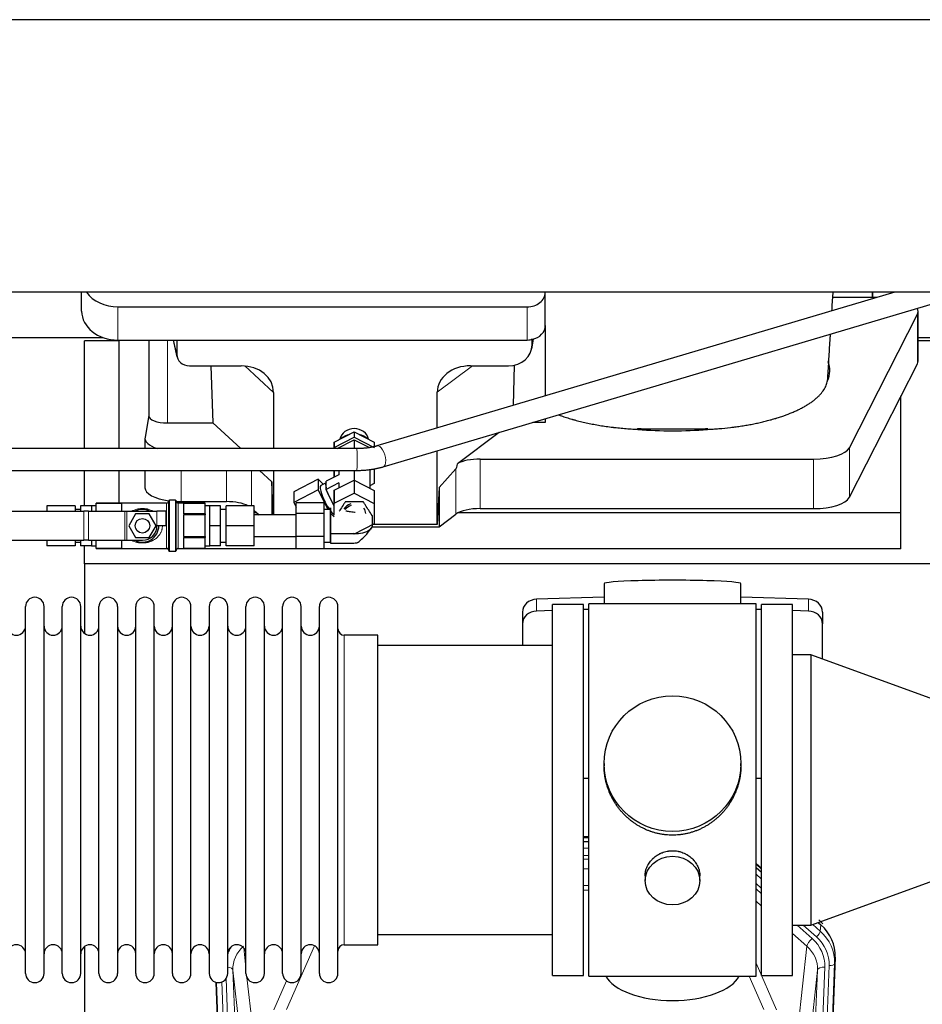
# Model space of a CAD drawing. Header units: inches. Extents: x 0 to 23760, y -13 to 16800.
# Tile 50 of 209: x 7095 to 7591, y 6707 to 7248. Entities that reach past the tile are written whole.
import ezdxf

# ---------------------------------------------------------------- set-up
doc = ezdxf.new("R2010")
doc.units = ezdxf.units.IN
doc.layers.add('254', color=7, linetype='Continuous', true_color=0xffffff)

msp = doc.modelspace()

# ---------------------------------------------------------------- linework, layer by layer
at = {"layer": '254', "color": 2, "linetype": 'Continuous', "lineweight": 25}
for p, q in [((7681.456, 7248.46), (4322, 7248.46)), ((7681.456, 7098.459), (4290.956, 7098.459)), ((7129.009, 7088.086), (7129.009, 7098.459)), ((7576.214, 7098.459), (7291.433, 7013.957)), ((7384.009, 7098.413), (7384.009, 7098.46)), ((7384.009, 7080.152), (7384.009, 7098.413)), ((7563.959, 7098.461), (7563.959, 7095.521)), ((7563.959, 7095.521), (7563.959, 7098.46)), ((7294.847, 7002.453), (7611.694, 7096.469)), ((7563.959, 7095.521), (7542.084, 7095.521)), ((7566.313, 7095.521), (7563.959, 7095.521)), ((7149.009, 7090.479), (7374.009, 7090.479)), ((7551.222, 7012.918), (7588.611, 7086.404)), ((7588.979, 7060.613), (7588.979, 7087.867)), ((7384.009, 7080.154), (7384.009, 7041.428)), ((7028.981, 7073.574), (7140.915, 7073.574)), ((7149.616, 7071.834), (7130.616, 7071.834)), ((7130.616, 7012.46), (7130.616, 7071.834)), ((7149.009, 7072.218), (7374.009, 7072.218)), ((7149.616, 7012.463), (7149.616, 7072.217)), ((7165.941, 7072.22), (7165.941, 7030.479)), ((7179.353, 7072.218), (7181.458, 7062.976)), ((7181.319, 7072.218), (7181.319, 7064.207)), ((7376.514, 7067.451), (7377.599, 7072.747)), ((7376.724, 7069.518), (7376.724, 7072.814)), ((7618.616, 7071.834), (7588.98, 7071.834)), ((7588.981, 7073.574), (7641.956, 7073.574)), ((7551.222, 6985.663), (7588.611, 7059.15)), ((7188.293, 7058.022), (7216.754, 7058.022)), ((7200.006, 7058.021), (7201.24, 7026.572)), ((7342.922, 7058.022), (7363.773, 7058.022)), ((7366.892, 7058.358), (7366.243, 7036.155)), ((7234.549, 7043.392), (7234.549, 7012.464)), ((7324.584, 7023.793), (7324.584, 7043.486)), ((7579.616, 6977.123), (7579.616, 7041.469)), ((7165.941, 7030.609), (7163.871, 7018.72)), ((7176.15, 7026.572), (7201.24, 7026.572)), ((7216.515, 7012.464), (7201.24, 7026.572)), ((7384.009, 7026.89), (7377.203, 7026.89)), ((7384.009, 7028.91), (7384.009, 7026.89)), ((7267.959, 7016.021), (7278.962, 7021.649)), ((7278.962, 7021.649), (7289.959, 7016.011)), ((7278.962, 7021.649), (7278.962, 7018.694)), ((7358.635, 7021.38), (7335.719, 7004.171)), ((7163.826, 7018.211), (7163.826, 7012.462)), ((7267.957, 7012.466), (7267.959, 7016.021)), ((7267.959, 7013.066), (7278.962, 7018.694)), ((7267.959, 7016.021), (7267.959, 7013.066)), ((7269.494, 7012.466), (7278.962, 7017.309)), ((7278.962, 7018.694), (7289.959, 7013.056)), ((7278.962, 7017.309), (7287.239, 7013.065)), ((7278.962, 7017.309), (7278.962, 7012.466)), ((7289.959, 7016.011), (7289.959, 7013.056)), ((7280.411, 7012.466), (7030.545, 7012.458)), ((7267.959, 7012.466), (7267.959, 7013.066)), ((7324.584, 6970.798), (7324.584, 7011.276)), ((7348.2, 7006.727), (7531.591, 7006.727)), ((7030.545, 7000.458), (7280.412, 7000.466)), ((7130.616, 6981.026), (7130.616, 7000.463)), ((7149.616, 6982.527), (7149.616, 7000.463)), ((7163.826, 7000.463), (7163.826, 6990.956)), ((7233.629, 6994.257), (7226.845, 7000.465)), ((7234.549, 7000.466), (7234.549, 6976.027)), ((7267.952, 7000.414), (7267.952, 7000.466)), ((7267.952, 7000.414), (7267.952, 6996.839)), ((7267.954, 6996.84), (7267.956, 7000.466)), ((7270.457, 7000.466), (7270.455, 6998.119)), ((7270.458, 7000.466), (7270.458, 6998.12)), ((7278.961, 7000.467), (7278.961, 6995.144)), ((7287.458, 7000.949), (7287.458, 6990.789)), ((7289.957, 7001.42), (7289.952, 6993.247)), ((7334.883, 7001.264), (7325.565, 6991.119)), ((7233.629, 6994.257), (7233.629, 6976.026)), ((7234.344, 6976.026), (7233.629, 6994.257)), ((7259.167, 6995.571), (7245.739, 6988.703)), ((7261.862, 6992.863), (7259.167, 6995.571)), ((7259.167, 6995.571), (7259.167, 6989.706)), ((7270.458, 6998.12), (7263.448, 6994.535)), ((7263.448, 6993.634), (7263.448, 6994.535)), ((7267.959, 6989.517), (7278.962, 6995.145)), ((7278.962, 6995.145), (7289.959, 6989.507)), ((7278.962, 6995.145), (7278.962, 6987.988)), ((7259.167, 6989.706), (7245.739, 6982.838)), ((7245.739, 6988.703), (7245.739, 6982.838)), ((7259.167, 6989.706), (7264.322, 6979.026)), ((7263.448, 6993.674), (7260.563, 6992.199)), ((7263.448, 6990.903), (7263.448, 6993.634)), ((7270.458, 6993.588), (7263.448, 6990.003)), ((7263.448, 6990.003), (7263.448, 6990.903)), ((7264.291, 6988.255), (7263.448, 6990.003)), ((7267.953, 6979.417), (7267.959, 6989.517)), ((7267.959, 6989.517), (7267.959, 6982.36)), ((7270.458, 6993.588), (7270.457, 6990.795)), ((7270.458, 6993.588), (7270.458, 6990.795)), ((7289.952, 6993.247), (7287.458, 6991.971)), ((7289.959, 6989.507), (7289.959, 6982.35)), ((7325.565, 6991.119), (7324.584, 6970.798)), ((7325.565, 6991.119), (7325.565, 6969.495)), ((7176.956, 6970.026), (7176.956, 6983.726)), ((7180.656, 6984.026), (7177.256, 6984.026)), ((7180.956, 6970.026), (7180.956, 6983.726)), ((7183.826, 6983.303), (7208.661, 6983.303)), ((7266.85, 6982.952), (7264.291, 6988.255)), ((7267.959, 6982.36), (7278.962, 6987.988)), ((7278.962, 6987.988), (7289.959, 6982.35)), ((7088.456, 6978.026), (7130.269, 6978.026)), ((7109.956, 6981.026), (7109.956, 6978.026)), ((7125.456, 6981.026), (7109.956, 6981.026)), ((7125.456, 6981.026), (7125.456, 6978.026)), ((7128.456, 6979.026), (7125.456, 6979.026)), ((7128.456, 6981.026), (7128.456, 6978.026)), ((7134.356, 6981.026), (7128.456, 6981.026)), ((7132.769, 6978.026), (7130.269, 6978.026)), ((7132.769, 6978.026), (7152.795, 6978.026)), ((7136.956, 6981.026), (7134.356, 6981.026)), ((7134.356, 6981.026), (7134.356, 6978.026)), ((7175.756, 6982.526), (7136.956, 6982.526)), ((7136.956, 6982.526), (7136.956, 6982.521)), ((7136.956, 6979.552), (7136.956, 6982.521)), ((7136.956, 6982.521), (7150.956, 6982.521)), ((7136.956, 6978.026), (7136.956, 6979.552)), ((7150.956, 6982.521), (7150.956, 6978.026)), ((7152.795, 6978.026), (7153.795, 6978.026)), ((7153.795, 6978.026), (7170.456, 6978.026)), ((7175.456, 6978.026), (7170.456, 6978.026)), ((7175.456, 6970.026), (7175.456, 6978.026)), ((7196.956, 6982.526), (7182.156, 6982.526)), ((7184.956, 6982.521), (7184.956, 6976.584)), ((7184.956, 6982.521), (7196.956, 6982.521)), ((7196.956, 6982.526), (7196.956, 6982.521)), ((7196.956, 6979.552), (7196.956, 6982.521)), ((7199.556, 6981.026), (7196.956, 6981.026)), ((7196.956, 6976.584), (7196.956, 6979.552)), ((7205.456, 6981.026), (7199.556, 6981.026)), ((7199.556, 6975.526), (7199.556, 6981.026)), ((7205.456, 6970.026), (7205.456, 6981.026)), ((7208.456, 6979.026), (7205.456, 6979.026)), ((7208.456, 6970.026), (7208.456, 6981.026)), ((7223.956, 6981.026), (7208.456, 6981.026)), ((7223.956, 6970.026), (7223.956, 6981.026)), ((7223.956, 6978.432), (7226.559, 6976.026)), ((7245.739, 6982.838), (7246.956, 6980.318)), ((7246.956, 6976.851), (7246.956, 6982.716)), ((7262.456, 6982.716), (7246.956, 6982.716)), ((7262.456, 6976.851), (7262.456, 6982.716)), ((7265.956, 6979.026), (7262.456, 6979.026)), ((7265.956, 6970.026), (7265.956, 6979.026)), ((7267.694, 6981.205), (7266.85, 6982.952)), ((7267.954, 6981.338), (7267.694, 6981.205)), ((7267.954, 6980.944), (7267.694, 6981.205)), ((7267.955, 6975.835), (7267.959, 6982.36)), ((7289.959, 6982.35), (7289.952, 6971.083)), ((7348.2, 6979.472), (7531.591, 6979.472)), ((7158.703, 6976.526), (7154.95, 6970.026)), ((7166.208, 6976.526), (7158.703, 6976.526)), ((7169.961, 6970.026), (7166.208, 6976.526)), ((7196.956, 6976.584), (7184.956, 6976.584)), ((7184.956, 6975.963), (7184.956, 6964.089)), ((7196.956, 6975.963), (7184.956, 6975.963)), ((7196.956, 6976.584), (7196.956, 6975.963)), ((7196.956, 6970.026), (7196.956, 6975.963)), ((7199.556, 6970.026), (7199.556, 6975.526)), ((7246.956, 6976.026), (7223.956, 6976.026)), ((7225.376, 6977.123), (7223.959, 6977.123)), ((7246.956, 6964.161), (7246.956, 6976.851)), ((7262.456, 6976.851), (7246.956, 6976.851)), ((7262.456, 6964.161), (7262.456, 6976.851)), ((7265.956, 6977.022), (7267.952, 6975.016)), ((7325.565, 6969.495), (7334.883, 6976.374)), ((7579.616, 6977.123), (7336.101, 6977.123)), ((7579.616, 6957.321), (7579.616, 6977.123)), ((7154.95, 6970.026), (7158.703, 6963.526)), ((7166.208, 6963.526), (7169.961, 6970.026)), ((7175.456, 6970.026), (7170.456, 6970.026)), ((7176.956, 6956.326), (7176.956, 6970.026)), ((7180.956, 6956.326), (7180.956, 6970.026)), ((7196.956, 6964.089), (7196.956, 6970.026)), ((7199.556, 6964.526), (7199.556, 6970.026)), ((7205.456, 6970.026), (7199.556, 6970.026)), ((7205.456, 6959.026), (7205.456, 6970.026)), ((7208.456, 6959.026), (7208.456, 6970.026)), ((7223.956, 6970.026), (7208.456, 6970.026)), ((7223.956, 6959.026), (7223.956, 6970.026)), ((7265.956, 6961.026), (7265.956, 6970.026)), ((7289.952, 6971.083), (7278.949, 6965.455)), ((7288.477, 6969.495), (7325.565, 6969.495)), ((7324.584, 6970.798), (7289.393, 6970.798)), ((7088.456, 6962.026), (7130.269, 6962.026)), ((7109.956, 6962.026), (7109.956, 6959.026)), ((7125.456, 6962.026), (7125.456, 6959.026)), ((7128.456, 6962.026), (7128.456, 6959.026)), ((7132.769, 6962.026), (7130.269, 6962.026)), ((7132.769, 6962.026), (7152.795, 6962.026)), ((7134.356, 6962.026), (7134.356, 6959.026)), ((7136.956, 6960.5), (7136.956, 6962.026)), ((7150.956, 6962.026), (7150.956, 6957.531)), ((7152.795, 6962.026), (7153.795, 6962.026)), ((7153.795, 6962.026), (7162.456, 6962.026)), ((7158.703, 6963.526), (7166.208, 6963.526)), ((7184.956, 6964.089), (7196.956, 6964.089)), ((7184.956, 6963.468), (7184.956, 6957.531)), ((7184.956, 6963.468), (7196.956, 6963.468)), ((7196.956, 6964.089), (7196.956, 6963.468)), ((7196.956, 6960.5), (7196.956, 6963.468)), ((7199.556, 6959.026), (7199.556, 6964.526)), ((7223.956, 6964.026), (7246.956, 6964.026)), ((7246.956, 6957.336), (7246.956, 6964.161)), ((7262.456, 6964.161), (7246.956, 6964.161)), ((7262.456, 6957.336), (7262.456, 6964.161)), ((7278.949, 6965.455), (7278.426, 6965.723)), ((7125.456, 6959.026), (7109.956, 6959.026)), ((7125.456, 6961.026), (7128.456, 6961.026)), ((7134.356, 6959.026), (7128.456, 6959.026)), ((7130.616, 6949.009), (7130.616, 6959.027)), ((7134.356, 6959.026), (7136.956, 6959.026)), ((7136.956, 6957.531), (7136.956, 6960.5)), ((7150.956, 6957.531), (7136.956, 6957.531)), ((7136.956, 6957.531), (7136.956, 6957.526)), ((7136.956, 6957.526), (7175.756, 6957.526)), ((7149.616, 6957.321), (7149.616, 6957.526)), ((7176.43, 6957.321), (7149.616, 6957.321)), ((7177.256, 6956.026), (7180.656, 6956.026)), ((7579.616, 6957.321), (7181.489, 6957.321)), ((7182.156, 6957.526), (7196.956, 6957.526)), ((7196.956, 6957.531), (7184.956, 6957.531)), ((7196.956, 6957.531), (7196.956, 6960.5)), ((7196.956, 6959.026), (7199.556, 6959.026)), ((7196.956, 6957.531), (7196.956, 6957.526)), ((7205.456, 6959.026), (7199.556, 6959.026)), ((7205.456, 6961.026), (7208.456, 6961.026)), ((7223.956, 6959.026), (7208.456, 6959.026)), ((7262.456, 6957.336), (7246.956, 6957.336)), ((7262.456, 6961.026), (7265.956, 6961.026)), ((7618.616, 6949.009), (7130.616, 6949.009)), ((7130.616, 6949.009), (7130.616, 6910.764)), ((7416.291, 6938.154), (7416.291, 6927.09)), ((7491.62, 6927.09), (7491.62, 6938.154)), ((7416.292, 6930.727), (7379.176, 6929.577)), ((7528.735, 6929.577), (7491.619, 6930.727)), ((7098.156, 6914.16), (7098.156, 6925.56)), ((7108.356, 6914.16), (7108.356, 6925.56)), ((7118.356, 6914.16), (7118.356, 6925.56)), ((7128.556, 6914.16), (7128.556, 6925.56)), ((7138.556, 6914.16), (7138.556, 6925.56)), ((7148.756, 6925.56), (7148.756, 6914.16)), ((7158.756, 6914.16), (7158.756, 6925.56)), ((7168.956, 6914.16), (7168.956, 6925.56)), ((7178.956, 6723.76), (7178.956, 6925.56)), ((7189.156, 6723.76), (7189.156, 6925.56)), ((7199.156, 6925.56), (7199.156, 6723.76)), ((7209.356, 6723.76), (7209.356, 6925.56)), ((7219.356, 6723.76), (7219.356, 6925.56)), ((7229.556, 6723.76), (7229.556, 6925.56)), ((7239.556, 6723.76), (7239.556, 6925.56)), ((7249.756, 6723.76), (7249.756, 6925.56)), ((7259.756, 6723.76), (7259.756, 6925.56)), ((7269.956, 6723.76), (7269.956, 6925.56)), ((7404.956, 6926.66), (7387.956, 6926.66)), ((7387.956, 6722.66), (7387.956, 6926.66)), ((7404.956, 6722.66), (7404.956, 6926.66)), ((7407.956, 6924.004), (7404.956, 6923.911)), ((7452.517, 6927.09), (7407.956, 6927.09)), ((7407.956, 6722.23), (7407.956, 6927.09)), ((7499.956, 6927.09), (7452.517, 6927.09)), ((7502.955, 6923.911), (7499.955, 6924.004)), ((7499.956, 6722.23), (7499.956, 6927.09)), ((7519.956, 6926.66), (7502.956, 6926.66)), ((7502.956, 6722.66), (7502.956, 6926.66)), ((7519.956, 6722.66), (7519.956, 6926.66)), ((7371.456, 6922.485), (7371.456, 6916.021)), ((7387.956, 6923.385), (7379.176, 6923.113)), ((7528.735, 6923.113), (7519.955, 6923.385)), ((7536.456, 6922.485), (7536.456, 6916.021)), ((7098.156, 6723.76), (7098.156, 6914.16)), ((7108.356, 6723.76), (7108.356, 6914.16)), ((7118.356, 6723.76), (7118.356, 6914.16)), ((7128.556, 6723.76), (7128.556, 6914.16)), ((7138.556, 6723.76), (7138.556, 6914.16)), ((7148.756, 6914.16), (7148.756, 6723.76)), ((7158.756, 6723.76), (7158.756, 6914.16)), ((7168.956, 6723.76), (7168.956, 6914.16)), ((7371.456, 6916.021), (7371.456, 6904.16)), ((7536.456, 6896.691), (7536.456, 6916.021)), ((7291.956, 6909.81), (7273.456, 6909.81)), ((7291.956, 6739.51), (7291.956, 6909.81)), ((7387.956, 6904.16), (7291.956, 6904.16)), ((7529.956, 6899.057), (7519.956, 6899.057)), ((7629.956, 6862.66), (7529.956, 6899.057)), ((7529.956, 6899.057), (7529.956, 6750.263)), ((7416.316, 6839.149), (7416.316, 6838.011)), ((7491.595, 6838.011), (7491.595, 6839.149)), ((7404.956, 6831.15), (7407.956, 6831.057)), ((7499.955, 6831.057), (7502.955, 6831.15)), ((7404.953, 6796.274), (7407.952, 6796.274)), ((7407.954, 6798.778), (7404.955, 6798.778)), ((7502.956, 6781.357), (7499.956, 6784.018)), ((7529.956, 6750.263), (7629.956, 6786.66)), ((7438.908, 6777.376), (7438.908, 6774.791)), ((7469.003, 6774.791), (7469.003, 6777.364)), ((7499.956, 6782.018), (7502.956, 6779.357)), ((7519.956, 6750.263), (7529.956, 6750.263)), ((7534.067, 6751.761), (7535.597, 6750.404)), ((7291.956, 6745.16), (7387.956, 6745.16)), ((7273.456, 6739.51), (7291.956, 6739.51)), ((7130.616, 6738.551), (7130.616, 6511.751)), ((7543.478, 6732.658), (7530.36, 6399.456)), ((7215.551, 6399.456), (7202.978, 6718.819)), ((7387.956, 6722.66), (7404.956, 6722.66)), ((7407.956, 6722.23), (7499.956, 6722.23)), ((7502.956, 6722.66), (7519.956, 6722.66))]:
    msp.add_line(p, q, dxfattribs=at)
at = {"layer": '254', "color": 110, "linetype": 'Continuous', "lineweight": 13}
for p, q in [((7149.009, 7072.218), (7149.009, 7090.479)), ((7374.009, 7072.218), (7374.009, 7090.479)), ((7588.611, 7086.404), (7588.611, 7059.15)), ((7176.15, 7026.572), (7176.15, 7072.218)), ((7179.495, 7072.218), (7181.319, 7064.207)), ((7376.724, 7069.518), (7377.372, 7072.681)), ((7234.549, 7043.392), (7218.811, 7057.927)), ((7343.94, 7058.021), (7324.584, 7043.486)), ((7551.222, 7012.918), (7551.222, 6985.663)), ((7348.2, 7006.727), (7348.2, 6979.472)), ((7531.591, 7006.727), (7531.591, 6979.472)), ((7183.826, 7000.463), (7183.826, 6983.303)), ((7208.661, 7000.464), (7208.661, 6983.303)), ((7222.519, 7000.464), (7222.519, 6981.026)), ((7334.883, 7001.264), (7334.883, 6976.374)), ((7177.256, 6970.026), (7177.256, 6984.026)), ((7180.656, 6970.026), (7180.656, 6984.026)), ((7130.269, 6962.026), (7130.269, 6978.026)), ((7132.769, 6962.026), (7132.769, 6978.026)), ((7152.795, 6962.026), (7152.795, 6978.026)), ((7153.795, 6962.026), (7153.795, 6978.026)), ((7170.456, 6970.026), (7170.456, 6978.026)), ((7175.756, 6970.026), (7175.756, 6982.526)), ((7182.156, 6970.026), (7182.156, 6982.526)), ((7175.756, 6957.526), (7175.756, 6970.026)), ((7177.256, 6956.026), (7177.256, 6970.026)), ((7180.656, 6956.026), (7180.656, 6970.026)), ((7182.156, 6957.526), (7182.156, 6970.026)), ((7379.176, 6929.577), (7379.176, 6923.113)), ((7528.735, 6929.577), (7528.735, 6923.113)), ((7273.456, 6739.51), (7273.456, 6909.81)), ((7407.954, 6798.389), (7404.955, 6798.389)), ((7404.953, 6792.637), (7407.954, 6792.637)), ((7407.954, 6788.667), (7404.953, 6788.667)), ((7404.954, 6786.576), (7407.953, 6786.576)), ((7502.956, 6781.089), (7499.956, 6783.75)), ((7407.953, 6781.282), (7404.954, 6781.282)), ((7499.956, 6778.242), (7502.956, 6775.582)), ((7404.955, 6772.024), (7407.954, 6772.024)), ((7502.956, 6770.51), (7499.956, 6773.172)), ((7407.954, 6769.579), (7404.955, 6769.579)), ((7502.956, 6767.553), (7499.956, 6770.214)), ((7502.956, 6760.792), (7499.956, 6763.453)), ((7530.706, 6742.939), (7522.448, 6750.264)), ((7533.098, 6743.774), (7525.782, 6750.264)), ((7531.05, 6750.662), (7535.216, 6746.966)), ((7534.549, 6751.333), (7534.503, 6751.918)), ((7535.216, 6746.966), (7535.597, 6750.404)), ((7527.881, 6738.683), (7519.955, 6745.714)), ((7218.128, 6737.791), (7219.356, 6726.704)), ((7257.123, 6738.914), (7241.743, 6703.883)), ((7522.657, 6691.483), (7527.881, 6738.683)), ((7499.955, 6729.412), (7511.23, 6703.733)), ((7543.097, 6729.22), (7529.986, 6396.198)), ((7543.478, 6732.658), (7543.097, 6729.22)), ((7212.192, 6725.538), (7225.258, 6393.644)), ((7217.44, 6678.132), (7212.192, 6725.538)), ((7520.653, 6393.644), (7533.719, 6725.538)), ((7537.711, 6727.164), (7524.645, 6395.271)), ((7526.992, 6394.978), (7540.103, 6728)), ((7533.719, 6725.538), (7528.471, 6678.132)), ((7215.925, 6396.198), (7203.226, 6718.761)), ((7206.161, 6719.029), (7218.919, 6394.978)), ((7208.448, 6720.853), (7221.266, 6395.271)), ((7219.945, 6721.38), (7223.254, 6691.483)), ((7234.681, 6703.733), (7241.661, 6719.632)), ((7504.169, 6703.883), (7496.113, 6722.231))]:
    msp.add_line(p, q, dxfattribs=at)
at = {"layer": '254', "color": 2, "linetype": 'Continuous', "lineweight": 25}
msp.add_circle((7162.456, 6970.026), 4, dxfattribs=at)
for centre, radius, start, end in [((7175.756, 6983.726), 1.2, 270, 0), ((7177.256, 6983.726), 0.3, 90, 180), ((7180.656, 6983.726), 0.3, 0, 90), ((7182.156, 6983.726), 1.2, 180, 270), ((7162.456, 6970.026), 9, 62.73396, 117.26604), ((7162.456, 6970.026), 9, 242.73396, 360), ((7162.456, 6970.026), 8, 270, 360), ((7175.756, 6956.326), 1.2, 0, 90), ((7177.256, 6956.326), 0.3, 180, 270), ((7180.656, 6956.326), 0.3, 270, 0), ((7182.156, 6956.326), 1.2, 90, 180), ((7103.256, 6925.56), 5.1, 0, 180), ((7123.456, 6925.56), 5.1, 0, 180), ((7143.656, 6925.56), 5.1, 0, 180), ((7163.856, 6925.56), 5.1, 0, 180), ((7184.056, 6925.56), 5.1, 0, 180), ((7204.256, 6925.56), 5.1, 0, 180), ((7224.456, 6925.56), 5.1, 0, 180), ((7244.656, 6925.56), 5.1, 0, 180), ((7264.856, 6925.56), 5.1, 0, 180), ((7093.156, 6914.81), 5, 180, 0), ((7113.356, 6914.81), 5, 180, 0), ((7133.556, 6914.81), 5, 180, 0), ((7153.756, 6914.81), 5, 180, 0), ((7173.956, 6914.81), 5, 180, 0), ((7194.156, 6914.81), 5, 180, 0), ((7214.356, 6914.81), 5, 180, 0), ((7234.556, 6914.81), 5, 180, 0), ((7254.756, 6914.81), 5, 180, 0), ((7273.456, 6913.31), 3.5, 180, 270), ((7093.156, 6734.51), 5, 0, 180), ((7113.356, 6734.51), 5, 0, 180), ((7133.556, 6734.51), 5, 0, 180), ((7153.756, 6734.51), 5, 0, 180), ((7173.956, 6734.51), 5, 0, 180), ((7194.156, 6734.51), 5, 0, 180), ((7214.356, 6734.51), 5, 0, 180), ((7234.556, 6734.51), 5, 0, 180), ((7254.756, 6734.51), 5, 0, 180), ((7273.456, 6736.01), 3.5, 90, 180), ((7103.256, 6723.76), 5.1, 180, 0), ((7123.456, 6723.76), 5.1, 180, 0), ((7143.656, 6723.76), 5.1, 180, 0), ((7163.856, 6723.76), 5.1, 180, 0), ((7184.056, 6723.76), 5.1, 180, 0), ((7204.256, 6723.76), 5.1, 180, 0), ((7224.456, 6723.76), 5.1, 180, 0), ((7244.656, 6723.76), 5.1, 180, 0), ((7264.856, 6723.76), 5.1, 180, 0)]:
    msp.add_arc(centre, radius, start, end, dxfattribs=at)
for centre, major_axis, ratio, start_param, end_param in [((7149.009, 7106.347), (-20, 0), 0.7933958, 0.5202527, 1.5707963), ((7374.009, 7098.413), (-10, 0), 0.7933958, 1.5707963, 3.1415927), ((7149.009, 7088.086), (-20, 0), 0.7933958, 0, 1.5707963), ((7568.979, 7087.867), (-20, 0), 0.3826834, 2.9492947, 3.3672031), ((7374.009, 7080.152), (-10, 0), 0.7933958, 1.8474697, 3.1415927), ((7374.009, 7080.152), (-10, 0), 0.7933958, 1.5707963, 1.7425489), ((7374.009, 7093.011), (0, -20.985), 0.4765235, 0.1717525, 0.2749449), ((7363.684, 7069.597), (13.036, -0.373), 0.8874794, 4.7446027, 6.3085613), ((7188.346, 7064.254), (-7.024, -0.222), 0.8867966, 6.2551969, 7.8183965), ((7453.959, 7055.339), (-86.5, 0), 0.3826834, 2.9725041, 3.2916257), ((7568.979, 7060.613), (-20, 0), 0.3826834, 2.9492947, 3.1416097), ((7216.137, 7042.885), (-18.368, -1.548), 0.8197595, 3.0726, 4.6099191), ((7343.679, 7042.885), (19.053, -1.602), 0.7899984, 1.6768142, 3.2079098), ((7176.15, 7030.479), (-10.208, 0), 0.3826834, 0.0000123, 1.5707963), ((7278.956, 7016.371), (8, 0), 0.8870108, 0.1762237, 2.9648781), ((7453.959, 7055.339), (-86.5, 0), 0.3826834, 1.3483772, 1.7943795), ((7183.826, 7018.211), (-20, 0), 0.3826834, 6.216629, 7.132779), ((7278.956, 7011.284), (10.5, 0), 0.8870108, 1.8237927, 2.3638521), ((7278.956, 7011.284), (10.5, 0), 0.8870108, 0.776857, 1.3165237), ((7531.591, 7014.381), (-20, 0), 0.3826834, 1.5707963, 2.9492947), ((7348.2, 7000.987), (15, 0), 0.3826834, 1.5707963, 2.5536377), ((7348.2, 7347.497), (-13.469, -346.314), 0.0190642, 0.0224463, 0.1321927), ((7183.826, 6990.956), (-20, 0), 0.3826834, 0.0000123, 1.2202494), ((7264.662, 6984.186), (-4.098, 8.013), 0.230662, 0.0000772, 2.1472576), ((7267.694, 6985.737), (-4.098, 8.013), 0.230662, 0.0887578, 0.7585501), ((7183.826, 6990.956), (-20, 0), 0.3826834, 1.4293188, 1.5707963), ((7208.661, 6977.562), (15, 0), 0.3826834, 0.6477508, 1.5707963), ((7267.694, 6985.737), (-4.098, 8.013), 0.230662, 1.1359554, 1.8057477), ((7531.591, 6987.126), (-20, 0), 0.3826834, 1.5707963, 2.9492947), ((7264.662, 6984.186), (-4.098, 8.013), 0.230662, 2.286273, 2.8154351), ((7278.956, 6976.721), (6.3, 0), 0.8870108, 1.8835811, 2.7052058), ((7278.956, 6975.682), (6.3, 0), 0.8870108, 1.8348865, 2.5002169), ((7278.956, 6976.721), (6.3, 0), 0.8870108, 0, 0.5675483), ((7348.2, 6973.732), (15, 0), 0.3826834, 1.5707963, 2.6633841), ((7453.956, 6938.154), (37.664, 0), 0.0504434, 0, 3.1415927), ((7379.456, 6922.485), (8, 0), 0.8870108, 1.6057029, 3.1415927), ((7528.456, 6922.485), (8, 0), 0.8870108, 0, 1.5358897), ((7379.456, 6916.021), (8, 0), 0.8870108, 1.6057029, 3.1415927), ((7528.456, 6916.021), (8, 0), 0.8870108, 0, 1.5358897), ((7514.479, 6746.533), (27.003, -10.205), 0.5569658, 0.8423223, 0.9715451), ((7516.456, 6733.466), (-27.038, -0.124), 0.8859493, 3.102669, 3.9217821), ((7453.956, 6726.202), (37.64, 0), 0.4617486, 3.372107, 6.0525728)]:
    msp.add_ellipse(centre, major_axis=major_axis, ratio=ratio, start_param=start_param, end_param=end_param, dxfattribs=at)
at = {"layer": '254', "color": 110, "linetype": 'Continuous', "lineweight": 13}
for centre, major_axis, ratio, start_param, end_param in [((7280.412, 7006.466), (0, -6), 0.009989, 0.0024581, 3.1415927), ((7293.14, 7008.205), (1.707, -5.752), 0.4513528, 0.0046034, 3.150614), ((7533.098, 6745.16), (1.991, 2.244), 0.3265056, 4.3596844, 5.8781208), ((7516.084, 6730.104), (27.029, -0.244), 0.8851019, 6.2564288, 7.0755419), ((7530.706, 6741.092), (2.654, 2.992), 0.3265056, 1.2180917, 2.7365282), ((7513.692, 6727.883), (-24.034, -0.11), 0.8859493, 3.102669, 3.9217821), ((7516.084, 6728.719), (-24.034, -0.11), 0.8859493, 3.102669, 3.9217821), ((7232.219, 6727.883), (24.034, -0.11), 0.8859493, 2.6223803, 2.8322909), ((7232.219, 6726.036), (20.033, -0.591), 0.8872905, 2.3837407, 3.2028538), ((7513.692, 6726.036), (-20.033, -0.591), 0.8872905, 3.0803315, 3.8994446), ((7540.103, 6729.385), (2.998, -0.118), 0.4614673, 4.7305545, 6.248991), ((7208.2, 6725.317), (3.997, 0.157), 0.4614673, 0.0341943, 1.2593116), ((7537.711, 6725.317), (3.997, -0.157), 0.4614673, 1.5889619, 3.1073983)]:
    msp.add_ellipse(centre, major_axis=major_axis, ratio=ratio, start_param=start_param, end_param=end_param, dxfattribs=at)
at = {"layer": '254', "color": 2, "linetype": 'Continuous', "lineweight": 25}
for centre, major_axis, ratio in [((7453.956, 6839.149), (37.64, 0), 0.9914449), ((7453.956, 6774.791), (-15.048, 0), 0.8870108)]:
    msp.add_ellipse(centre, major_axis=major_axis, ratio=ratio, dxfattribs=at)
for points, knots in [([(7541.623, 7088.147), (7541.824, 7091.36), (7542.04, 7094.802), (7542.255, 7098.246), (7542.269, 7098.462)], [0, 0, 0, 0, 0.9372606, 1, 1, 1, 1]), ([(7539.467, 7052.641), (7539.664, 7056.121), (7540.057, 7062.914), (7540.528, 7070.571), (7540.782, 7074.683), (7540.828, 7075.411)], [0, 0, 0, 0, 0.4692926, 0.9061338, 1, 1, 1, 1]), ([(7473.138, 7023.061), (7474.211, 7023.112), (7475.28, 7023.172), (7477.41, 7023.31), (7478.471, 7023.387), (7481.642, 7023.646), (7483.741, 7023.854), (7486.344, 7024.159), (7486.864, 7024.222), (7487.642, 7024.32), (7488.03, 7024.37), (7488.548, 7024.438), (7488.806, 7024.473), (7489.967, 7024.63), (7490.988, 7024.777), (7493.006, 7025.088), (7494.004, 7025.252), (7495.977, 7025.594), (7496.952, 7025.773), (7498.88, 7026.147), (7499.832, 7026.342), (7501.715, 7026.747), (7503.576, 7027.168), (7506.299, 7027.846), (7508.07, 7028.328), (7509.381, 7028.702), (7509.816, 7028.829), (7510.355, 7028.99), (7510.462, 7029.022), (7510.677, 7029.087), (7510.785, 7029.12), (7511.106, 7029.217), (7511.319, 7029.283), (7512.378, 7029.613), (7513.207, 7029.883), (7515.642, 7030.712), (7517.194, 7031.29), (7519.42, 7032.19), (7520.87, 7032.803), (7522.942, 7033.756), (7524.255, 7034.416), (7525.534, 7035.087), (7526.155, 7035.428), (7527.061, 7035.95), (7527.359, 7036.125), (7527.725, 7036.347), (7527.798, 7036.391), (7527.943, 7036.48), (7528.16, 7036.613), (7528.373, 7036.747), (7529.078, 7037.194), (7530.162, 7037.916), (7531.657, 7039.021), (7533.025, 7040.145), (7533.852, 7040.909), (7534.637, 7041.679), (7535.008, 7042.067), (7536.057, 7043.242), (7536.67, 7044.04), (7537.259, 7044.953), (7537.323, 7045.054), (7537.449, 7045.258), (7537.51, 7045.36), (7537.69, 7045.667), (7537.803, 7045.871), (7538.126, 7046.485), (7538.318, 7046.894), (7538.655, 7047.714), (7538.801, 7048.124), (7539.048, 7048.946), (7539.148, 7049.357), (7539.225, 7049.769)], [0, 0, 0, 0, 0.03125, 0.03125, 0.0625, 0.0625, 0.125, 0.125, 0.140625, 0.140625, 0.1484375, 0.1523438, 0.15625, 0.15625, 0.1875, 0.1875, 0.21875, 0.21875, 0.25, 0.25, 0.28125, 0.28125, 0.3125, 0.34375, 0.375, 0.375, 0.390625, 0.390625, 0.3945313, 0.3945313, 0.3984375, 0.3984375, 0.40625, 0.40625, 0.4375, 0.4375, 0.5, 0.5, 0.53125, 0.5625, 0.59375, 0.59375, 0.625, 0.625, 0.640625, 0.640625, 0.6445313, 0.6445313, 0.6484375, 0.65625, 0.65625, 0.6875, 0.71875, 0.75, 0.78125, 0.78125, 0.8125, 0.8125, 0.875, 0.875, 0.8828125, 0.8828125, 0.890625, 0.890625, 0.90625, 0.90625, 0.9375, 0.9375, 0.96875, 0.96875, 1, 1, 1, 1]), ([(7539.269, 7050.328), (7539.307, 7050.544), (7539.339, 7050.759), (7539.39, 7051.19), (7539.428, 7051.621), (7539.443, 7052.052), (7539.45, 7052.394), (7539.452, 7052.522), (7539.453, 7052.649)], [0, 0, 0, 0, 0.2785515, 0.2785515, 0.5571031, 0.8356546, 0.8356546, 1, 1, 1, 1]), ([(7391.375, 7031.045), (7391.411, 7031.032), (7391.447, 7031.019), (7392.379, 7030.673), (7393.298, 7030.347), (7395.182, 7029.714), (7396.146, 7029.405), (7397.627, 7028.955), (7398.126, 7028.807), (7398.758, 7028.625), (7398.885, 7028.589), (7399.139, 7028.517), (7399.266, 7028.481), (7399.649, 7028.373), (7399.905, 7028.302), (7401.19, 7027.951), (7402.233, 7027.681), (7404.347, 7027.162), (7406.488, 7026.664), (7408.686, 7026.208), (7410.912, 7025.774), (7412.039, 7025.567), (7414.321, 7025.176), (7415.476, 7024.991), (7417.816, 7024.643), (7419, 7024.479), (7420.498, 7024.288), (7420.949, 7024.232), (7421.401, 7024.178), (7421.704, 7024.142), (7421.855, 7024.124), (7422.612, 7024.035), (7423.219, 7023.967), (7425.042, 7023.773), (7426.262, 7023.655), (7428.709, 7023.443), (7429.937, 7023.348), (7432.401, 7023.183), (7433.638, 7023.111), (7434.878, 7023.052)], [0, 0, 0, 0, 0.0030484, 0.0030484, 0.079737, 0.079737, 0.1564255, 0.1564255, 0.1947698, 0.1947698, 0.2043559, 0.2043559, 0.213942, 0.213942, 0.2331141, 0.2331141, 0.3098027, 0.3098027, 0.3864913, 0.4631799, 0.4631799, 0.5398685, 0.5398685, 0.6165571, 0.6165571, 0.6932457, 0.6932457, 0.7124178, 0.7220039, 0.7220039, 0.7315899, 0.7315899, 0.7699342, 0.7699342, 0.8466228, 0.8466228, 0.9233114, 0.9233114, 1, 1, 1, 1]), ([(7434.689, 7023.531), (7435.484, 7023.492), (7436.281, 7023.459), (7437.879, 7023.402), (7438.679, 7023.379), (7439.882, 7023.353), (7440.283, 7023.345), (7441.087, 7023.333), (7441.489, 7023.328), (7442.294, 7023.32), (7442.697, 7023.317), (7443.503, 7023.313), (7443.907, 7023.311), (7444.512, 7023.31), (7444.714, 7023.31), (7445.117, 7023.309), (7445.319, 7023.309), (7445.925, 7023.309), (7446.329, 7023.309), (7447.54, 7023.31), (7448.348, 7023.31), (7450.771, 7023.31), (7452.386, 7023.31), (7455.616, 7023.309), (7457.232, 7023.309), (7460.462, 7023.308), (7462.078, 7023.308), (7463.743, 7023.308), (7463.794, 7023.308), (7463.895, 7023.308), (7463.945, 7023.308), (7464.097, 7023.308), (7464.198, 7023.308), (7464.501, 7023.309), (7464.702, 7023.31), (7465.308, 7023.314), (7465.712, 7023.317), (7466.318, 7023.324), (7466.52, 7023.327), (7466.923, 7023.333), (7467.528, 7023.343), (7468.132, 7023.355), (7470.14, 7023.404), (7471.737, 7023.462), (7473.322, 7023.539)], [0, 0, 0, 0, 0.0625, 0.0625, 0.125, 0.125, 0.15625, 0.15625, 0.1875, 0.1875, 0.21875, 0.21875, 0.25, 0.25, 0.265625, 0.265625, 0.28125, 0.28125, 0.3125, 0.3125, 0.375, 0.375, 0.5, 0.5, 0.625, 0.625, 0.75, 0.75, 0.7539063, 0.7539063, 0.7578125, 0.7578125, 0.765625, 0.765625, 0.78125, 0.78125, 0.8125, 0.8125, 0.828125, 0.828125, 0.84375, 0.875, 0.875, 1, 1, 1, 1]), ([(7288.77, 6975.682), (7287.544, 6977.567), (7286.163, 6979.688), (7284.63, 6982.044), (7284.283, 6982.572), (7284.056, 6982.93), (7283.96, 6983.077), (7283.894, 6983.167), (7283.87, 6983.218), (7283.835, 6983.224), (7283.727, 6983.22), (7283.329, 6983.226), (7281.712, 6983.216), (7278.956, 6983.227), (7276.199, 6983.216), (7274.582, 6983.226), (7274.184, 6983.22), (7274.076, 6983.224), (7274.041, 6983.218), (7274.017, 6983.167), (7273.951, 6983.077), (7273.855, 6982.93), (7273.628, 6982.572), (7273.281, 6982.044), (7272.361, 6980.63), (7271.5, 6979.307), (7270.792, 6978.22), (7270.698, 6978.075)], [0, 0, 0, 0, 0.2795688, 0.3145149, 0.349461, 0.3581975, 0.366934, 0.3713023, 0.3723943, 0.3734864, 0.3756705, 0.3844071, 0.4193531, 0.5591375, 0.6989219, 0.733868, 0.7426045, 0.7447887, 0.7458807, 0.7469728, 0.7513411, 0.7600776, 0.7688141, 0.8037602, 0.8387063, 0.9784907, 1, 1, 1, 1]), ([(7265.956, 6978.828), (7265.956, 6978.888), (7265.956, 6979.112), (7265.956, 6979.375), (7265.956, 6979.629), (7265.956, 6979.732), (7265.956, 6979.791), (7265.956, 6979.831), (7265.956, 6979.821), (7265.956, 6979.767), (7265.956, 6979.589), (7265.956, 6978.832), (7265.956, 6977.571), (7265.956, 6976.287), (7265.956, 6975.55), (7265.956, 6975.36), (7265.956, 6975.314), (7265.956, 6975.293), (7265.956, 6975.23), (7265.956, 6975.11), (7265.956, 6974.918), (7265.956, 6974.455), (7265.956, 6973.767), (7265.956, 6970.703), (7265.956, 6967.945), (7265.956, 6965.494)], [0, 0, 0, 0, 0.0155355, 0.0583383, 0.069039, 0.0797397, 0.08509, 0.0864276, 0.0877652, 0.0904404, 0.1011411, 0.1439439, 0.3151551, 0.4863663, 0.5291691, 0.5398698, 0.542545, 0.5438826, 0.5452202, 0.5505705, 0.5612712, 0.5719719, 0.6147747, 0.6575775, 1, 1, 1, 1]), ([(7274.369, 6978.16), (7274.364, 6978.164), (7274.359, 6978.182), (7274.382, 6978.222), (7274.402, 6978.276), (7274.416, 6978.298), (7274.44, 6978.296), (7274.611, 6978.199), (7275.581, 6978.012), (7277.238, 6977.828), (7278.735, 6977.573), (7279.354, 6977.391), (7279.481, 6977.339), (7279.501, 6977.326), (7279.504, 6977.324), (7279.504, 6977.322), (7279.504, 6977.322), (7279.504, 6977.322), (7279.503, 6977.321), (7279.502, 6977.321), (7279.5, 6977.321), (7279.492, 6977.322), (7279.436, 6977.341), (7279.354, 6977.384), (7279.285, 6977.427), (7279.254, 6977.45)], [0, 0, 0, 0, 0.0222969, 0.0576061, 0.0764979, 0.0787592, 0.0808826, 0.0952765, 0.1836033, 0.5974158, 0.8624944, 0.9247312, 0.9384819, 0.9401467, 0.9411386, 0.9412966, 0.9414287, 0.9415474, 0.9416689, 0.9418086, 0.9419771, 0.9424211, 0.9458631, 0.9732776, 1, 1, 1, 1]), ([(7288.77, 6975.682), (7288.77, 6974.9), (7288.77, 6973.335), (7288.775, 6971.575), (7288.766, 6970.401), (7288.794, 6969.618), (7288.273, 6968.258), (7285.931, 6966.549), (7282.449, 6965.696), (7280.145, 6965.52), (7279.3, 6965.493), (7278.028, 6965.495), (7275.275, 6965.493), (7271.039, 6965.494), (7267.65, 6965.494), (7265.956, 6965.494)], [0, 0, 0, 0, 0.125, 0.25, 0.28125, 0.3125, 0.375, 0.5, 0.625, 0.65625, 0.671875, 0.6875, 0.75, 0.875, 1, 1, 1, 1]), ([(7265.956, 6960.494), (7269.153, 6960.492), (7273.39, 6960.532), (7278.096, 6960.49), (7279.727, 6960.558), (7280.397, 6960.62), (7281.304, 6961.01), (7282.644, 6962.281), (7285.375, 6964.812), (7287.244, 6967.155), (7288.326, 6968.677)], [0, 0, 0, 0, 0.3674335, 0.4871054, 0.540091, 0.5554522, 0.5643441, 0.6537132, 0.7910712, 1, 1, 1, 1]), ([(7265.956, 6965.494), (7265.956, 6964.176), (7265.956, 6962.692), (7265.956, 6961.044), (7265.956, 6960.7), (7265.956, 6960.513), (7265.956, 6960.494)], [0, 0, 0, 0, 0.7912566, 0.8901637, 0.9890708, 1, 1, 1, 1]), ([(7453.956, 6799.777), (7453.328, 6799.777), (7452.078, 6799.81), (7450.222, 6799.955), (7448.382, 6800.194), (7446.558, 6800.526), (7444.752, 6800.951), (7443.559, 6801.297), (7442.668, 6801.58), (7442.372, 6801.678), (7442.002, 6801.806), (7441.929, 6801.832), (7441.781, 6801.884), (7441.56, 6801.963), (7440.755, 6802.258), (7439.46, 6802.782), (7437.778, 6803.561), (7436.141, 6804.42), (7434.547, 6805.358), (7432.998, 6806.376), (7431.994, 6807.107), (7431.376, 6807.582), (7431.252, 6807.677), (7431.008, 6807.87), (7430.642, 6808.161), (7430.284, 6808.457), (7429.574, 6809.058), (7428.65, 6809.88), (7427.329, 6811.174), (7426.071, 6812.528), (7424.876, 6813.943), (7424.123, 6814.927), (7423.574, 6815.68), (7423.303, 6816.061), (7423.039, 6816.447), (7422.864, 6816.706), (7422.777, 6816.837), (7422.347, 6817.49), (7421.687, 6818.547), (7420.779, 6820.169), (7419.951, 6821.828), (7419.203, 6823.523), (7418.536, 6825.254), (7418.146, 6826.433), (7417.874, 6827.326), (7417.743, 6827.775), (7417.6, 6828.303), (7417.54, 6828.531), (7417.501, 6828.682), (7417.482, 6828.758), (7417.31, 6829.442), (7417.035, 6830.659), (7416.715, 6832.489), (7416.486, 6834.324), (7416.348, 6836.162), (7416.316, 6837.41), (7416.316, 6838.044), (7416.316, 6838.064)], [0, 0, 0, 0, 0.0312188, 0.0624376, 0.0936563, 0.1248751, 0.1560939, 0.1873127, 0.1873127, 0.2029221, 0.2029221, 0.2068244, 0.2068244, 0.2107268, 0.2185315, 0.2497502, 0.280969, 0.3121878, 0.3434066, 0.3746254, 0.4058442, 0.4058442, 0.4136489, 0.4136489, 0.4214535, 0.4370629, 0.4370629, 0.4682817, 0.4995005, 0.5307193, 0.5619381, 0.5931568, 0.5931568, 0.6087662, 0.6165709, 0.6165709, 0.6243756, 0.6243756, 0.6555944, 0.6868132, 0.718032, 0.7492507, 0.7804695, 0.8116883, 0.8116883, 0.8272977, 0.8351024, 0.8390047, 0.8390047, 0.8429071, 0.8429071, 0.8741259, 0.9053447, 0.9365634, 0.9677822, 0.999001, 1, 1, 1, 1]), ([(7491.595, 6838.058), (7491.595, 6838.046), (7491.595, 6837.419), (7491.564, 6836.178), (7491.427, 6834.337), (7491.198, 6832.5), (7490.984, 6831.276), (7490.801, 6830.36), (7490.72, 6829.978), (7490.632, 6829.596), (7490.597, 6829.444), (7490.579, 6829.367), (7490.524, 6829.139), (7490.338, 6828.378), (7489.962, 6827.027), (7489.376, 6825.258), (7488.708, 6823.524), (7487.958, 6821.823), (7487.125, 6820.156), (7486.515, 6819.067), (7486.116, 6818.394), (7486.035, 6818.26), (7485.872, 6817.993), (7485.626, 6817.594), (7485.373, 6817.2), (7484.86, 6816.421), (7484.152, 6815.402), (7483.024, 6813.93), (7481.829, 6812.516), (7480.568, 6811.159), (7479.682, 6810.293), (7479.001, 6809.658), (7478.656, 6809.344), (7478.304, 6809.036), (7478.069, 6808.832), (7477.95, 6808.731), (7477.355, 6808.228), (7476.388, 6807.45), (7474.891, 6806.361), (7473.347, 6805.348), (7471.756, 6804.412), (7470.118, 6803.553), (7468.994, 6803.033), (7468.138, 6802.663), (7467.707, 6802.483), (7467.272, 6802.311), (7467.053, 6802.226), (7466.98, 6802.198), (7466.834, 6802.142), (7466.176, 6801.894), (7464.927, 6801.463), (7463.145, 6800.948), (7461.344, 6800.524), (7459.526, 6800.193), (7457.689, 6799.954), (7456.452, 6799.858), (7455.519, 6799.809), (7455.052, 6799.791), (7454.504, 6799.78), (7454.269, 6799.778), (7454.112, 6799.777), (7454.034, 6799.777), (7453.956, 6799.777)], [0, 0, 0, 0, 0.0006246, 0.0318551, 0.0630856, 0.0943161, 0.1255465, 0.1255465, 0.1411618, 0.1450656, 0.1450656, 0.1489694, 0.1489694, 0.156777, 0.1880075, 0.219238, 0.2504685, 0.2816989, 0.3129294, 0.3441599, 0.3441599, 0.3519675, 0.3519675, 0.3597751, 0.3753904, 0.3753904, 0.4066209, 0.4378513, 0.4690818, 0.5003123, 0.5315428, 0.5315428, 0.547158, 0.5549656, 0.5549656, 0.5627733, 0.5627733, 0.5940037, 0.6252342, 0.6564647, 0.6876952, 0.7189257, 0.7501562, 0.7501562, 0.7657714, 0.773579, 0.773579, 0.7774828, 0.7774828, 0.7813866, 0.8126171, 0.8438476, 0.8750781, 0.9063086, 0.937539, 0.9687695, 0.9687695, 0.9843848, 0.9921924, 0.9960962, 0.9960962, 1, 1, 1, 1]), ([(7438.908, 6777.374), (7438.908, 6777.804), (7438.932, 6778.237), (7438.992, 6778.782), (7439.006, 6778.893), (7439.036, 6779.114), (7439.086, 6779.444), (7439.149, 6779.772), (7439.293, 6780.424), (7439.413, 6780.854), (7439.697, 6781.705), (7439.863, 6782.126), (7440.146, 6782.75), (7440.246, 6782.957), (7440.379, 6783.214), (7440.405, 6783.265), (7440.46, 6783.368), (7440.542, 6783.52), (7440.628, 6783.671), (7440.919, 6784.171), (7441.171, 6784.56), (7441.716, 6785.313), (7442.007, 6785.678), (7442.474, 6786.208), (7442.634, 6786.381), (7442.883, 6786.637), (7443.009, 6786.764), (7443.138, 6786.889), (7443.224, 6786.972), (7443.268, 6787.013), (7443.662, 6787.382), (7444.027, 6787.692), (7444.785, 6788.277), (7445.178, 6788.552), (7445.992, 6789.066), (7446.413, 6789.306), (7446.957, 6789.582), (7447.067, 6789.636), (7447.288, 6789.742), (7447.4, 6789.794), (7447.736, 6789.945), (7447.962, 6790.04), (7448.645, 6790.309), (7449.107, 6790.467), (7450.045, 6790.738), (7450.521, 6790.853), (7451.245, 6790.991), (7451.488, 6791.031), (7451.855, 6791.084), (7451.978, 6791.1), (7452.163, 6791.122), (7452.225, 6791.129), (7452.348, 6791.142), (7452.41, 6791.148), (7452.966, 6791.201), (7453.458, 6791.224), (7454.441, 6791.224), (7454.931, 6791.201), (7455.909, 6791.11), (7456.396, 6791.042), (7457.004, 6790.927), (7457.125, 6790.902), (7457.368, 6790.85), (7457.73, 6790.768), (7458.087, 6790.674), (7458.794, 6790.47), (7459.256, 6790.312), (7460.162, 6789.956), (7460.606, 6789.757), (7461.258, 6789.428), (7461.473, 6789.313), (7461.791, 6789.132), (7461.897, 6789.071), (7462.107, 6788.945), (7462.21, 6788.882), (7462.724, 6788.558), (7463.118, 6788.282), (7463.876, 6787.699), (7464.239, 6787.391), (7464.933, 6786.743), (7465.264, 6786.403), (7465.619, 6786.002), (7465.658, 6785.957), (7465.735, 6785.867), (7465.851, 6785.732), (7466.113, 6785.412), (7466.325, 6785.133), (7466.735, 6784.567), (7466.987, 6784.18), (7467.45, 6783.386), (7467.66, 6782.98), (7467.944, 6782.356), (7468.034, 6782.145), (7468.16, 6781.826), (7468.2, 6781.719), (7468.278, 6781.506), (7468.316, 6781.399), (7468.495, 6780.863), (7468.615, 6780.433), (7468.807, 6779.567), (7468.88, 6779.131), (7468.953, 6778.475), (7468.972, 6778.256), (7468.99, 6777.926), (7468.998, 6777.761), (7469.001, 6777.595), (7469.003, 6777.485), (7469.003, 6777.43), (7469.003, 6777.372), (7469.003, 6777.369), (7469.003, 6777.367)], [0, 0, 0, 0, 0.0308202, 0.0308202, 0.0386347, 0.0386347, 0.0464491, 0.062078, 0.062078, 0.0933358, 0.0933358, 0.1245936, 0.1245936, 0.1402226, 0.1402226, 0.1441298, 0.1441298, 0.148037, 0.1558515, 0.1558515, 0.1871093, 0.1871093, 0.2183671, 0.2183671, 0.233996, 0.233996, 0.2418105, 0.2457177, 0.2457177, 0.2496249, 0.2496249, 0.2808827, 0.2808827, 0.3121405, 0.3121405, 0.3433983, 0.3433983, 0.3512128, 0.3512128, 0.3590273, 0.3590273, 0.3746562, 0.3746562, 0.405914, 0.405914, 0.4371718, 0.4371718, 0.4528007, 0.4528007, 0.4606152, 0.4606152, 0.4645224, 0.4645224, 0.4684296, 0.4684296, 0.4996874, 0.4996874, 0.5309452, 0.5309452, 0.5622031, 0.5622031, 0.5700175, 0.5700175, 0.577832, 0.5934609, 0.5934609, 0.6247187, 0.6247187, 0.6559765, 0.6559765, 0.6716054, 0.6716054, 0.6794199, 0.6794199, 0.6872343, 0.6872343, 0.7184921, 0.7184921, 0.7497499, 0.7497499, 0.7810078, 0.7810078, 0.784915, 0.784915, 0.7888222, 0.7966367, 0.8122656, 0.8122656, 0.8435234, 0.8435234, 0.8747812, 0.8747812, 0.8904101, 0.8904101, 0.8982246, 0.8982246, 0.906039, 0.906039, 0.9372968, 0.9372968, 0.9685546, 0.9685546, 0.9841835, 0.9841835, 0.991998, 0.9959052, 0.9959052, 0.9998125, 0.9998125, 1, 1, 1, 1])]:
    msp.add_open_spline(points, degree=3, knots=knots, dxfattribs=at)
msp.add_rational_spline([(7376.724, 7072.814), (7376.732, 7072.667), (7376.741, 7072.52)], [0.500000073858, 0.499999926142, 0.500000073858], degree=2, dxfattribs=at)
for points, degree in [([(7539.517, 7060.672), (7539.507, 7060.544), (7539.497, 7060.416), (7539.487, 7060.287)], 3), ([(7539.225, 7049.769), (7539.24, 7049.955), (7539.254, 7050.142), (7539.269, 7050.328)], 3), ([(7434.878, 7023.052), (7434.816, 7023.212), (7434.752, 7023.371), (7434.689, 7023.531)], 3), ([(7473.322, 7023.539), (7473.26, 7023.38), (7473.199, 7023.22), (7473.138, 7023.061)], 3), ([(7291.42, 7013.953), (7286.395, 7012.465), (7280.411, 7012.466)], 2), ([(7280.412, 7000.466), (7288.132, 7000.497), (7294.86, 7002.457)], 2)]:
    msp.add_open_spline(points, degree=degree, dxfattribs=at)
at = {"layer": '254', "color": 110, "linetype": 'Continuous', "lineweight": 13}
for points, knots in [([(7156.707, 6978.111), (7156.815, 6978.168), (7156.923, 6978.223), (7157.18, 6978.348), (7157.329, 6978.417), (7157.784, 6978.616), (7158.092, 6978.736), (7158.722, 6978.951), (7159.043, 6979.046), (7159.535, 6979.17), (7159.701, 6979.208), (7159.952, 6979.26), (7160.037, 6979.277), (7160.206, 6979.309), (7160.292, 6979.324), (7160.719, 6979.395), (7161.063, 6979.437), (7161.756, 6979.494), (7162.105, 6979.509), (7162.545, 6979.509), (7162.633, 6979.508), (7162.809, 6979.504), (7162.897, 6979.501), (7163.161, 6979.491), (7163.335, 6979.48), (7163.856, 6979.436), (7164.199, 6979.394), (7164.709, 6979.309), (7164.878, 6979.277), (7165.13, 6979.224), (7165.214, 6979.206), (7165.381, 6979.168), (7165.464, 6979.148), (7165.876, 6979.044), (7166.197, 6978.948), (7166.825, 6978.733), (7167.132, 6978.614), (7167.582, 6978.417), (7167.731, 6978.348), (7167.951, 6978.241), (7168.025, 6978.204), (7168.17, 6978.129), (7168.242, 6978.091), (7168.32, 6978.049), (7168.326, 6978.046), (7168.331, 6978.043)], [0, 0, 0, 0, 0.0314444, 0.0314444, 0.0734824, 0.0734824, 0.1575584, 0.1575584, 0.2416344, 0.2416344, 0.2836724, 0.2836724, 0.3046914, 0.3046914, 0.3257104, 0.3257104, 0.4097864, 0.4097864, 0.4938625, 0.4938625, 0.5148815, 0.5148815, 0.5359005, 0.5359005, 0.5779385, 0.5779385, 0.6620145, 0.6620145, 0.7040525, 0.7040525, 0.7250715, 0.7250715, 0.7460905, 0.7460905, 0.8301665, 0.8301665, 0.9142425, 0.9142425, 0.9562805, 0.9562805, 0.9772995, 0.9772995, 0.9983185, 0.9983185, 1, 1, 1, 1]), ([(7173.456, 6970.026), (7173.456, 6969.681), (7173.434, 6969.336), (7173.379, 6968.905), (7173.36, 6968.776), (7173.338, 6968.646), (7173.323, 6968.559), (7173.315, 6968.516), (7173.274, 6968.301), (7173.236, 6968.131), (7173.106, 6967.63), (7173, 6967.305), (7172.814, 6966.831), (7172.747, 6966.675), (7172.641, 6966.444), (7172.586, 6966.329), (7172.529, 6966.216), (7172.49, 6966.141), (7172.47, 6966.103), (7172.291, 6965.767), (7172.117, 6965.482), (7171.744, 6964.937), (7171.545, 6964.676), (7171.228, 6964.302), (7171.119, 6964.18), (7170.951, 6964.002), (7170.894, 6963.943), (7170.779, 6963.826), (7170.721, 6963.769), (7170.429, 6963.486), (7170.186, 6963.273), (7169.683, 6962.871), (7169.422, 6962.682), (7168.885, 6962.326), (7168.607, 6962.159), (7168.248, 6961.964), (7168.176, 6961.926), (7168.03, 6961.851), (7167.811, 6961.741), (7167.588, 6961.637), (7167.137, 6961.44), (7166.83, 6961.32), (7166.201, 6961.105), (7165.88, 6961.01), (7165.468, 6960.905), (7165.385, 6960.885), (7165.26, 6960.856), (7165.218, 6960.847), (7165.134, 6960.829), (7164.924, 6960.784), (7164.713, 6960.744), (7164.203, 6960.659), (7163.859, 6960.616), (7163.338, 6960.573), (7163.164, 6960.562), (7162.9, 6960.551), (7162.812, 6960.548), (7162.636, 6960.544), (7162.548, 6960.543), (7162.108, 6960.543), (7161.759, 6960.558), (7161.065, 6960.615), (7160.721, 6960.657), (7160.337, 6960.721), (7160.294, 6960.728), (7160.209, 6960.743), (7160.166, 6960.751), (7160.039, 6960.775), (7159.786, 6960.825), (7159.537, 6960.882), (7159.044, 6961.006), (7158.723, 6961.101), (7158.094, 6961.316), (7157.786, 6961.435), (7157.408, 6961.6), (7157.333, 6961.634), (7157.184, 6961.703), (7157.109, 6961.738), (7156.92, 6961.831), (7156.806, 6961.889), (7156.694, 6961.948)], [0, 0, 0, 0, 0.0453735, 0.0453735, 0.0567969, 0.0625086, 0.0625086, 0.0682202, 0.0682202, 0.0910669, 0.0910669, 0.1367603, 0.1367603, 0.159607, 0.159607, 0.1710304, 0.1767421, 0.1767421, 0.1824537, 0.1824537, 0.2281471, 0.2281471, 0.2738405, 0.2738405, 0.2966872, 0.2966872, 0.3081106, 0.3081106, 0.3195339, 0.3195339, 0.3652273, 0.3652273, 0.4109207, 0.4109207, 0.4566141, 0.4566141, 0.4680375, 0.4680375, 0.4794608, 0.5023075, 0.5023075, 0.5480009, 0.5480009, 0.5936943, 0.5936943, 0.6051177, 0.6051177, 0.6108293, 0.6108293, 0.616541, 0.6393877, 0.6393877, 0.6850811, 0.6850811, 0.7079278, 0.7079278, 0.7193512, 0.7193512, 0.7307745, 0.7307745, 0.7764679, 0.7764679, 0.8221613, 0.8221613, 0.827873, 0.827873, 0.8335846, 0.8335846, 0.845008, 0.8678547, 0.8678547, 0.9135481, 0.9135481, 0.9592415, 0.9592415, 0.9706648, 0.9706648, 0.9820882, 0.9820882, 1, 1, 1, 1])]:
    msp.add_open_spline(points, degree=3, knots=knots, dxfattribs=at)

doc.saveas('drawing.dxf')
